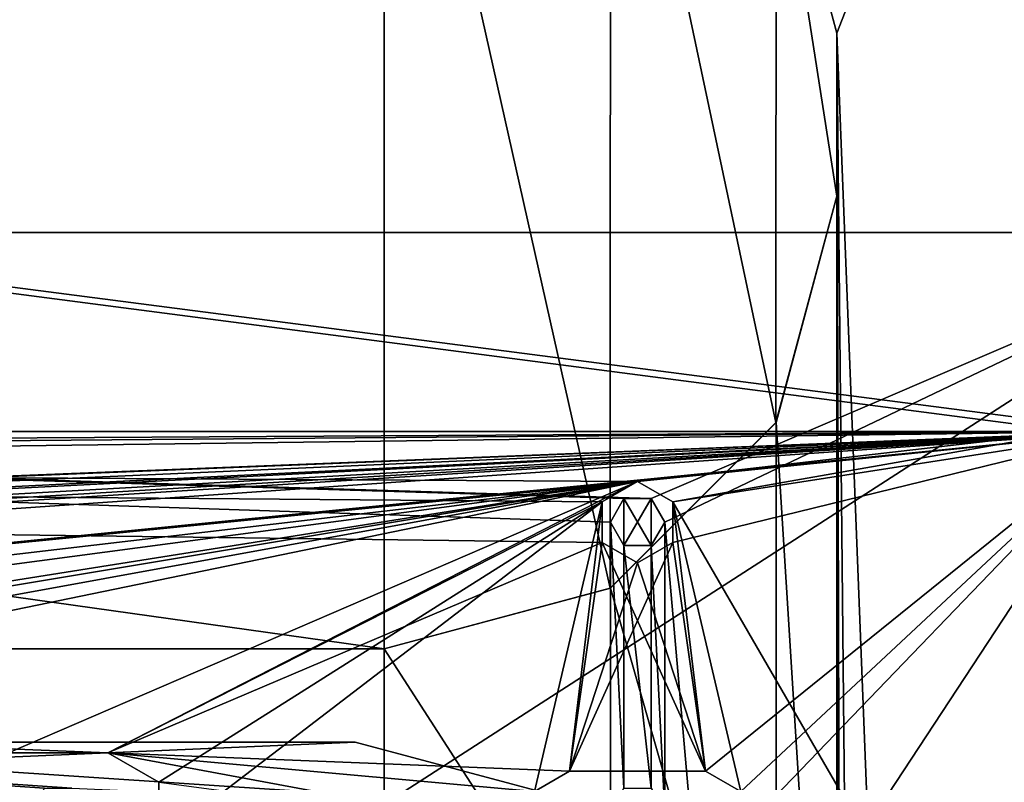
# Model space of a CAD drawing. Header units: millimetres. Extents: x -275 to 275, y -16 to 550.
# Tile 37 of 40: x 190 to 244, y 370 to 412. Entities that reach past the tile are written whole.
import ezdxf

# ---------------------------------------------------------------- set-up
doc = ezdxf.new("R2010")
doc.units = ezdxf.units.MM
doc.header["$LTSCALE"] = 81.481481
for name, color, linetype in [('159', 7, 'CONTINUOUS'), ('160', 7, 'CONTINUOUS'), ('162', 7, 'CONTINUOUS'), ('169', 7, 'CONTINUOUS'), ('170', 7, 'CONTINUOUS'), ('171', 7, 'CONTINUOUS'), ('173', 7, 'CONTINUOUS'), ('174', 7, 'CONTINUOUS'), ('176', 7, 'CONTINUOUS'), ('177', 7, 'CONTINUOUS'), ('2', 7, 'CONTINUOUS'), ('253', 7, 'CONTINUOUS'), ('255', 7, 'CONTINUOUS'), ('281', 7, 'CONTINUOUS'), ('282', 7, 'CONTINUOUS'), ('284', 7, 'CONTINUOUS'), ('288', 7, 'CONTINUOUS'), ('289', 7, 'CONTINUOUS'), ('310', 7, 'CONTINUOUS'), ('329', 7, 'CONTINUOUS'), ('330', 7, 'CONTINUOUS'), ('364', 7, 'CONTINUOUS'), ('365', 7, 'CONTINUOUS'), ('366', 7, 'CONTINUOUS'), ('4', 7, 'CONTINUOUS'), ('5', 7, 'CONTINUOUS'), ('584', 7, 'CONTINUOUS'), ('585', 7, 'CONTINUOUS'), ('586', 7, 'CONTINUOUS'), ('587', 7, 'CONTINUOUS'), ('6', 7, 'CONTINUOUS')]:
    doc.layers.add(name, color=color, linetype=linetype)

msp = doc.modelspace()

# ---------------------------------------------------------------- linework, layer by layer
at = {"layer": '159', "linetype": 'Continuous'}
for points in [[(-248, 389, 3), (248, 389, 3), (-251, 389), (-248, 389, 3)], [(-251, 389), (248, 389, 3), (251, 389), (-251, 389)]]:
    msp.add_3dface(points, dxfattribs=at)
at = {"layer": '160', "linetype": 'Continuous'}
for points in [[(248, 389, 3), (-248, 389, 3), (224, 386.25, 3), (248, 389, 3)], [(-248, 389, 3), (194.75, 371.25, 3), (222.051, 382.876, 3), (-248, 389, 3)], [(224, 386.25, 3), (-248, 389, 3), (222.052, 385.125, 3), (224, 386.25, 3)], [(222.052, 385.125, 3), (-248, 389, 3), (222.051, 382.876, 3), (222.052, 385.125, 3)], [(-248, 389, 3), (189.25, 371.25, 3), (194.75, 371.25, 3), (-248, 389, 3)], [(248, 389, 3), (224, 386.25, 3), (225.949, 385.124, 3), (248, 389, 3)], [(248, 347, 3), (248, 389, 3), (225.949, 385.124, 3), (248, 347, 3)], [(225.948, 382.875, 3), (227.75, 370.25, 3), (225.949, 385.124, 3), (225.948, 382.875, 3)], [(229.699, 369.124, 3), (248, 347, 3), (225.949, 385.124, 3), (229.699, 369.124, 3)], [(227.75, 370.25, 3), (229.699, 369.124, 3), (225.949, 385.124, 3), (227.75, 370.25, 3)], [(220.25, 370.25, 3), (222.051, 382.876, 3), (194.75, 371.25, 3), (220.25, 370.25, 3)], [(220.25, 370.25, 3), (227.75, 370.25, 3), (222.051, 382.876, 3), (220.25, 370.25, 3)], [(222.051, 382.876, 3), (227.75, 370.25, 3), (224, 381.75, 3), (222.051, 382.876, 3)], [(224, 381.75, 3), (227.75, 370.25, 3), (225.948, 382.875, 3), (224, 381.75, 3)], [(248, 347, 3), (224, 349.75, 3), (2.25, 371.75, 3), (248, 347, 3)], [(2.25, 364.25, 3), (248, 347, 3), (2.25, 371.75, 3), (2.25, 364.25, 3)], [(224, 349.75, 3), (96, 364.75, 3), (2.25, 371.75, 3), (224, 349.75, 3)], [(218.302, 369.125, 3), (220.25, 370.25, 3), (194.75, 371.25, 3), (218.302, 369.125, 3)], [(218.301, 366.876, 3), (218.302, 369.125, 3), (194.75, 371.25, 3), (218.301, 366.876, 3)], [(197.564, 369.625, 3), (218.301, 366.876, 3), (194.75, 371.25, 3), (197.564, 369.625, 3)]]:
    msp.add_3dface(points, dxfattribs=at)
at = {"layer": '162', "linetype": 'Continuous'}
for points in [[(-251, 389), (251, 389), (-224, 386.25), (-251, 389)], [(-224, 386.25), (251, 389), (-222.052, 385.125), (-224, 386.25)], [(-222.052, 385.125), (251, 389), (-222.051, 382.876), (-222.052, 385.125)], [(251, 389), (-194.75, 371.25), (-222.051, 382.876), (251, 389)], [(-194.75, 371.25), (251, 389), (-189.25, 371.25), (-194.75, 371.25)], [(-189.25, 371.25), (251, 389), (-186.436, 369.626), (-189.25, 371.25)], [(251, 389), (-128, 370.25), (-186.436, 369.626), (251, 389)], [(251, 389), (-96, 371.25), (-128, 370.25), (251, 389)], [(-96, 371.25), (251, 389), (-93.186, 369.626), (-96, 371.25)], [(-93.186, 369.626), (251, 389), (0, 374), (-93.186, 369.626)], [(0, 374), (251, 389), (1.591, 373.341), (0, 374)], [(251, 389), (2.25, 371.75), (1.591, 373.341), (251, 389)], [(251, 389), (224, 386.25), (2.25, 364.25), (251, 389)], [(2.25, 371.75), (251, 389), (2.25, 364.25), (2.25, 371.75)], [(224, 386.25), (251, 389), (225.948, 385.125), (224, 386.25)], [(225.948, 385.125), (251, 389), (225.949, 382.876), (225.948, 385.125)], [(251, 389), (251, 347), (225.949, 350.876), (251, 389)], [(251, 389), (227.75, 370.25), (225.949, 382.876), (251, 389)], [(229.699, 366.876), (251, 389), (225.949, 350.876), (229.699, 366.876)], [(227.75, 370.25), (251, 389), (229.698, 369.125), (227.75, 370.25)], [(229.698, 369.125), (251, 389), (229.699, 366.876), (229.698, 369.125)], [(224, 386.25), (96, 371.25), (2.25, 364.25), (224, 386.25)], [(96, 371.25), (224, 386.25), (98.814, 369.626), (96, 371.25)], [(224, 386.25), (128, 370.25), (98.814, 366.375), (224, 386.25)], [(98.814, 369.626), (224, 386.25), (98.814, 366.375), (98.814, 369.626)], [(128, 370.25), (224, 386.25), (129.948, 369.125), (128, 370.25)], [(129.948, 369.125), (224, 386.25), (129.949, 366.876), (129.948, 369.125)], [(224, 386.25), (189.25, 371.25), (129.949, 366.876), (224, 386.25)], [(189.25, 371.25), (224, 386.25), (194.75, 371.25), (189.25, 371.25)], [(224, 386.25), (222.051, 385.124), (194.75, 371.25), (224, 386.25)], [(194.75, 371.25), (222.051, 385.124), (197.564, 369.626), (194.75, 371.25)], [(222.051, 385.124), (218.301, 369.124), (197.564, 366.375), (222.051, 385.124)], [(197.564, 369.626), (222.051, 385.124), (197.564, 366.375), (197.564, 369.626)], [(220.25, 370.25), (218.301, 369.124), (222.051, 385.124), (220.25, 370.25)], [(222.052, 382.875), (220.25, 370.25), (222.051, 385.124), (222.052, 382.875)], [(227.75, 370.25), (220.25, 370.25), (225.949, 382.876), (227.75, 370.25)], [(220.25, 370.25), (224, 381.75), (225.949, 382.876), (220.25, 370.25)], [(224, 381.75), (220.25, 370.25), (222.052, 382.875), (224, 381.75)]]:
    msp.add_3dface(points, dxfattribs=at)
at = {"layer": '169', "linetype": 'Continuous'}
for points in [[(218.302, 369.125, 3), (218.301, 369.124), (220.25, 370.25), (218.302, 369.125, 3)], [(220.25, 370.25, 3), (218.302, 369.125, 3), (220.25, 370.25), (220.25, 370.25, 3)]]:
    msp.add_3dface(points, dxfattribs=at)
at = {"layer": '170', "linetype": 'Continuous'}
for points in [[(227.75, 370.25, 3), (220.25, 370.25, 3), (227.75, 370.25), (227.75, 370.25, 3)], [(220.25, 370.25, 3), (220.25, 370.25), (227.75, 370.25), (220.25, 370.25, 3)]]:
    msp.add_3dface(points, dxfattribs=at)
at = {"layer": '171', "linetype": 'Continuous'}
for points in [[(229.699, 369.124, 3), (227.75, 370.25, 3), (229.698, 369.125), (229.699, 369.124, 3)], [(227.75, 370.25, 3), (227.75, 370.25), (229.698, 369.125), (227.75, 370.25, 3)]]:
    msp.add_3dface(points, dxfattribs=at)
at = {"layer": '173', "linetype": 'Continuous'}
for points in [[(222.052, 385.125, 3), (222.051, 385.124), (224, 386.25), (222.052, 385.125, 3)], [(224, 386.25, 3), (222.052, 385.125, 3), (224, 386.25), (224, 386.25, 3)], [(222.052, 385.125, 3), (222.051, 382.876, 3), (222.051, 385.124), (222.052, 385.125, 3)], [(222.051, 382.876, 3), (222.052, 382.875), (222.051, 385.124), (222.051, 382.876, 3)], [(222.051, 382.876, 3), (224, 381.75, 3), (222.052, 382.875), (222.051, 382.876, 3)], [(224, 381.75, 3), (224, 381.75), (222.052, 382.875), (224, 381.75, 3)]]:
    msp.add_3dface(points, dxfattribs=at)
at = {"layer": '174', "linetype": 'Continuous'}
for points in [[(225.949, 385.124, 3), (224, 386.25, 3), (225.948, 385.125), (225.949, 385.124, 3)], [(224, 386.25, 3), (224, 386.25), (225.948, 385.125), (224, 386.25, 3)], [(225.949, 385.124, 3), (225.948, 385.125), (225.949, 382.876), (225.949, 385.124, 3)], [(225.948, 382.875, 3), (225.949, 385.124, 3), (225.949, 382.876), (225.948, 382.875, 3)], [(224, 381.75), (225.948, 382.875, 3), (225.949, 382.876), (224, 381.75)], [(224, 381.75, 3), (225.948, 382.875, 3), (224, 381.75), (224, 381.75, 3)]]:
    msp.add_3dface(points, dxfattribs=at)
at = {"layer": '176', "linetype": 'Continuous'}
for points in [[(194.75, 371.25, 3), (189.25, 371.25, 3), (194.75, 371.25), (194.75, 371.25, 3)], [(189.25, 371.25, 3), (189.25, 371.25), (194.75, 371.25), (189.25, 371.25, 3)]]:
    msp.add_3dface(points, dxfattribs=at)
at = {"layer": '177', "linetype": 'Continuous'}
for points in [[(197.564, 369.625, 3), (194.75, 371.25, 3), (197.564, 369.626), (197.564, 369.625, 3)], [(194.75, 371.25, 3), (194.75, 371.25), (197.564, 369.626), (194.75, 371.25, 3)], [(197.564, 369.625, 3), (197.564, 369.626), (197.564, 366.375), (197.564, 369.625, 3)]]:
    msp.add_3dface(points, dxfattribs=at)
at = {"layer": '2', "linetype": 'Continuous'}
for points in [[(117.406, 371.85, 333.6), (99.907, 367.161, 333.6), (208.406, 371.85, 333.6), (117.406, 371.85, 333.6)], [(208.406, 371.85, 333.6), (99.907, 367.161, 333.6), (225.906, 367.161, 333.6), (208.406, 371.85, 333.6)]]:
    msp.add_3dface(points, dxfattribs=at)
at = {"layer": '253', "linetype": 'Continuous'}
for points in [[(235, 411, 94.6), (251, 452, 94.6), (231.647, 423.506, 94.6), (235, 411, 94.6)], [(251, 3, 94.6), (251, 452, 94.6), (235, 411, 94.6), (251, 3, 94.6)], [(251, 3, 94.6), (235, 411, 94.6), (238.5, 61.5, 94.6), (251, 3, 94.6)], [(235, 411, 94.6), (235, 402, 94.6), (236, 6.5, 94.6), (235, 411, 94.6)], [(238.5, 61.5, 94.6), (235, 411, 94.6), (236, 61.5, 94.6), (238.5, 61.5, 94.6)], [(236, 61.5, 94.6), (235, 411, 94.6), (236, 6.5, 94.6), (236, 61.5, 94.6)], [(235, 402, 94.6), (231.654, 389.506, 94.6), (235, 336, 94.6), (235, 402, 94.6)], [(235, 402, 94.6), (235, 336, 94.6), (236, 6.5, 94.6), (235, 402, 94.6)], [(231.654, 389.506, 94.6), (222.506, 380.353, 94.6), (231.647, 348.506, 94.6), (231.654, 389.506, 94.6)], [(235, 336, 94.6), (231.654, 389.506, 94.6), (231.647, 348.506, 94.6), (235, 336, 94.6)], [(222.506, 380.353, 94.6), (210, 377, 94.6), (222.494, 357.654, 94.6), (222.506, 380.353, 94.6)], [(231.647, 348.506, 94.6), (222.506, 380.353, 94.6), (222.494, 357.654, 94.6), (231.647, 348.506, 94.6)], [(210, 377, 94.6), (-210, 377, 94.6), (210, 361, 94.6), (210, 377, 94.6)], [(210, 361, 94.6), (-210, 377, 94.6), (-210, 361, 94.6), (210, 361, 94.6)], [(222.494, 357.654, 94.6), (210, 377, 94.6), (210, 361, 94.6), (222.494, 357.654, 94.6)]]:
    msp.add_3dface(points, dxfattribs=at)
at = {"layer": '255', "linetype": 'Continuous'}
for points in [[(251, 520, 17.6), (251, 389, 17.6), (235, 520, 17.6), (251, 520, 17.6)], [(235, 520, 17.6), (251, 389, 17.6), (235, 452, 17.6), (235, 520, 17.6)], [(-248, 389, 17.6), (-235, 452, 17.6), (248, 389, 17.6), (-248, 389, 17.6)], [(248, 389, 17.6), (-235, 452, 17.6), (251, 389, 17.6), (248, 389, 17.6)], [(251, 389, 17.6), (-235, 452, 17.6), (235, 452, 17.6), (251, 389, 17.6)], [(-248, 347, 17.6), (-248, 389, 17.6), (248, 347, 17.6), (-248, 347, 17.6)], [(248, 347, 17.6), (-248, 389, 17.6), (248, 389, 17.6), (248, 347, 17.6)]]:
    msp.add_3dface(points, dxfattribs=at)
at = {"layer": '281', "linetype": 'Continuous'}
for points in [[(231.654, 389.506, 94.6), (235, 402, 94.6), (231.647, 389.494, 33.6), (231.654, 389.506, 94.6)], [(231.647, 389.494, 33.6), (235, 402, 94.6), (235, 402, 33.6), (231.647, 389.494, 33.6)], [(222.494, 380.346, 33.6), (222.506, 380.353, 94.6), (231.647, 389.494, 33.6), (222.494, 380.346, 33.6)], [(222.506, 380.353, 94.6), (231.654, 389.506, 94.6), (231.647, 389.494, 33.6), (222.506, 380.353, 94.6)], [(210, 377, 94.6), (222.506, 380.353, 94.6), (210, 377, 33.6), (210, 377, 94.6)], [(210, 377, 33.6), (222.506, 380.353, 94.6), (222.494, 380.346, 33.6), (210, 377, 33.6)]]:
    msp.add_3dface(points, dxfattribs=at)
at = {"layer": '282', "linetype": 'Continuous'}
for points in [[(-210, 377, 94.6), (210, 377, 94.6), (-210, 377, 33.6), (-210, 377, 94.6)], [(210, 377, 94.6), (210, 377, 33.6), (-210, 377, 33.6), (210, 377, 94.6)]]:
    msp.add_3dface(points, dxfattribs=at)
at = {"layer": '284', "linetype": 'Continuous'}
for points in [[(-210, 377, 33.6), (210, 377, 33.6), (-210, 436, 33.6), (-210, 377, 33.6)], [(-210, 436, 33.6), (210, 377, 33.6), (210, 436, 33.6), (-210, 436, 33.6)], [(210, 377, 33.6), (222.494, 380.346, 33.6), (210, 436, 33.6), (210, 377, 33.6)], [(210, 436, 33.6), (222.494, 380.346, 33.6), (222.506, 432.647, 33.6), (210, 436, 33.6)], [(222.494, 380.346, 33.6), (231.647, 389.494, 33.6), (222.506, 432.647, 33.6), (222.494, 380.346, 33.6)], [(222.506, 432.647, 33.6), (231.647, 389.494, 33.6), (231.654, 423.494, 33.6), (222.506, 432.647, 33.6)], [(231.647, 389.494, 33.6), (235, 402, 33.6), (231.654, 423.494, 33.6), (231.647, 389.494, 33.6)], [(231.654, 423.494, 33.6), (235, 402, 33.6), (235, 411, 33.6), (231.654, 423.494, 33.6)]]:
    msp.add_3dface(points, dxfattribs=at)
at = {"layer": '288', "linetype": 'Continuous'}
for points in [[(235, 411, 94.6), (231.647, 423.506, 94.6), (235, 411, 33.6), (235, 411, 94.6)], [(231.647, 423.506, 94.6), (231.654, 423.494, 33.6), (235, 411, 33.6), (231.647, 423.506, 94.6)]]:
    msp.add_3dface(points, dxfattribs=at)
at = {"layer": '289', "linetype": 'Continuous'}
for points in [[(235, 402, 94.6), (235, 411, 94.6), (235, 411, 33.6), (235, 402, 94.6)], [(235, 402, 33.6), (235, 402, 94.6), (235, 411, 33.6), (235, 402, 33.6)]]:
    msp.add_3dface(points, dxfattribs=at)
at = {"layer": '310', "linetype": 'Continuous'}
for points in [[(-259, 66, -16), (-259, 400, -16), (259, 400, -16), (-259, 66, -16)], [(259, 66, -16), (-259, 66, -16), (259, 400, -16), (259, 66, -16)]]:
    msp.add_3dface(points, dxfattribs=at)
at = {"layer": '329', "linetype": 'Continuous'}
for points in [[(259, 400), (-259, 400), (224.748, 385.3), (259, 400)], [(224.748, 385.3), (-259, 400), (223.249, 385.298), (224.748, 385.3)], [(223.249, 385.298), (-259, 400), (222.5, 384), (223.249, 385.298)], [(222.5, 384), (-259, 400), (222.5, 368), (222.5, 384)], [(192.748, 369.3), (-259, 400), (191.249, 369.298), (192.748, 369.3)], [(-259, 400), (192.748, 369.3), (222.5, 368), (-259, 400)], [(191.249, 369.298), (-259, 400), (190.5, 368), (191.249, 369.298)], [(190.5, 368), (-259, 400), (128.748, 369.3), (190.5, 368)], [(225.5, 384), (259, 400), (224.748, 385.3), (225.5, 384)], [(259, 0), (259, 400), (225.5, 384), (259, 0)], [(223.252, 382.7), (222.5, 384), (223.249, 369.298), (223.252, 382.7)], [(223.249, 369.298), (222.5, 384), (222.5, 368), (223.249, 369.298)], [(225.5, 384), (224.751, 382.702), (225.5, 368), (225.5, 384)], [(259, 0), (225.5, 384), (225.5, 368), (259, 0)], [(224.748, 369.3), (223.252, 382.7), (223.249, 369.298), (224.748, 369.3)], [(224.751, 382.702), (223.252, 382.7), (224.748, 369.3), (224.751, 382.702)], [(225.5, 368), (224.751, 382.702), (224.748, 369.3), (225.5, 368)]]:
    msp.add_3dface(points, dxfattribs=at)
at = {"layer": '330', "linetype": 'Continuous'}
for points in [[(-259, 400, -16), (-259, 400), (259, 400), (-259, 400, -16)], [(259, 400, -16), (-259, 400, -16), (259, 400), (259, 400, -16)]]:
    msp.add_3dface(points, dxfattribs=at)
at = {"layer": '364', "linetype": 'Continuous'}
for points in [[(223.249, 385.298), (222.5, 384), (223.252, 385.3, -10), (223.249, 385.298)], [(223.252, 385.3, -10), (222.5, 384), (222.5, 384, -10), (223.252, 385.3, -10)], [(224.748, 385.3), (223.249, 385.298), (223.252, 385.3, -10), (224.748, 385.3)], [(224.751, 385.298, -10), (224.748, 385.3), (223.252, 385.3, -10), (224.751, 385.298, -10)], [(225.5, 384), (224.748, 385.3), (225.5, 384, -10), (225.5, 384)], [(225.5, 384, -10), (224.748, 385.3), (224.751, 385.298, -10), (225.5, 384, -10)]]:
    msp.add_3dface(points, dxfattribs=at)
at = {"layer": '365', "linetype": 'Continuous'}
for points in [[(222.5, 384), (223.252, 382.7), (222.5, 384, -10), (222.5, 384)], [(222.5, 384, -10), (223.252, 382.7), (223.249, 382.702, -10), (222.5, 384, -10)], [(224.751, 382.702), (225.5, 384), (224.748, 382.7, -10), (224.751, 382.702)], [(225.5, 384), (225.5, 384, -10), (224.748, 382.7, -10), (225.5, 384)], [(223.249, 382.702, -10), (223.252, 382.7), (224.748, 382.7, -10), (223.249, 382.702, -10)], [(223.252, 382.7), (224.751, 382.702), (224.748, 382.7, -10), (223.252, 382.7)]]:
    msp.add_3dface(points, dxfattribs=at)
at = {"layer": '366', "linetype": 'Continuous'}
for points in [[(223.252, 385.3, -10), (222.5, 384, -10), (223.249, 382.702, -10), (223.252, 385.3, -10)], [(223.252, 385.3, -10), (223.249, 382.702, -10), (224.748, 382.7, -10), (223.252, 385.3, -10)], [(224.751, 385.298, -10), (223.252, 385.3, -10), (224.748, 382.7, -10), (224.751, 385.298, -10)], [(225.5, 384, -10), (224.751, 385.298, -10), (224.748, 382.7, -10), (225.5, 384, -10)]]:
    msp.add_3dface(points, dxfattribs=at)
at = {"layer": '4', "linetype": 'Continuous'}
for points in [[(117.406, 371.85, 325.6), (225.906, 367.161, 325.6), (99.906, 367.161, 325.6), (117.406, 371.85, 325.6)], [(208.406, 371.85, 325.6), (225.906, 367.161, 325.6), (117.406, 371.85, 325.6), (208.406, 371.85, 325.6)]]:
    msp.add_3dface(points, dxfattribs=at)
at = {"layer": '5', "linetype": 'Continuous'}
for points in [[(208.406, 371.85, 333.6), (225.906, 367.161, 333.6), (208.406, 371.85, 325.6), (208.406, 371.85, 333.6)], [(225.906, 367.161, 333.6), (225.906, 367.161, 325.6), (208.406, 371.85, 325.6), (225.906, 367.161, 333.6)]]:
    msp.add_3dface(points, dxfattribs=at)
at = {"layer": '584', "linetype": 'Continuous'}
for points in [[(222.5, 384, -13), (223.252, 382.7, -13), (222.5, 384), (222.5, 384, -13)], [(222.5, 384), (223.252, 382.7, -13), (223.249, 382.702), (222.5, 384)], [(225.5, 384, -13), (225.5, 384), (224.748, 382.7), (225.5, 384, -13)], [(224.751, 382.702, -13), (225.5, 384, -13), (224.748, 382.7), (224.751, 382.702, -13)], [(223.249, 382.702), (223.252, 382.7, -13), (224.748, 382.7), (223.249, 382.702)], [(223.252, 382.7, -13), (224.751, 382.702, -13), (224.748, 382.7), (223.252, 382.7, -13)]]:
    msp.add_3dface(points, dxfattribs=at)
at = {"layer": '585', "linetype": 'Continuous'}
for points in [[(222.5, 384), (223.249, 382.702), (223.252, 385.3), (222.5, 384)], [(223.249, 382.702), (224.748, 382.7), (223.252, 385.3), (223.249, 382.702)], [(223.252, 385.3), (224.748, 382.7), (224.751, 385.298), (223.252, 385.3)], [(224.748, 382.7), (225.5, 384), (224.751, 385.298), (224.748, 382.7)]]:
    msp.add_3dface(points, dxfattribs=at)
at = {"layer": '586', "linetype": 'Continuous'}
for points in [[(222.5, 384, -13), (222.5, 384), (223.252, 385.3), (222.5, 384, -13)], [(222.5, 384, -13), (223.252, 385.3), (223.249, 385.298, -13), (222.5, 384, -13)], [(223.249, 385.298, -13), (223.252, 385.3), (224.748, 385.3, -13), (223.249, 385.298, -13)], [(223.252, 385.3), (224.751, 385.298), (224.748, 385.3, -13), (223.252, 385.3)], [(225.5, 384), (225.5, 384, -13), (224.748, 385.3, -13), (225.5, 384)], [(224.751, 385.298), (225.5, 384), (224.748, 385.3, -13), (224.751, 385.298)]]:
    msp.add_3dface(points, dxfattribs=at)
at = {"layer": '587', "linetype": 'Continuous'}
for points in [[(223.252, 382.7, -13), (222.5, 384, -13), (223.249, 385.298, -13), (223.252, 382.7, -13)], [(223.252, 382.7, -13), (223.249, 385.298, -13), (224.748, 385.3, -13), (223.252, 382.7, -13)], [(224.751, 382.702, -13), (223.252, 382.7, -13), (224.748, 385.3, -13), (224.751, 382.702, -13)], [(225.5, 384, -13), (224.751, 382.702, -13), (224.748, 385.3, -13), (225.5, 384, -13)]]:
    msp.add_3dface(points, dxfattribs=at)
at = {"layer": '6', "linetype": 'Continuous'}
for points in [[(117.406, 371.85, 333.6), (208.406, 371.85, 333.6), (117.406, 371.85, 325.6), (117.406, 371.85, 333.6)], [(208.406, 371.85, 333.6), (208.406, 371.85, 325.6), (117.406, 371.85, 325.6), (208.406, 371.85, 333.6)]]:
    msp.add_3dface(points, dxfattribs=at)

doc.saveas('drawing.dxf')
